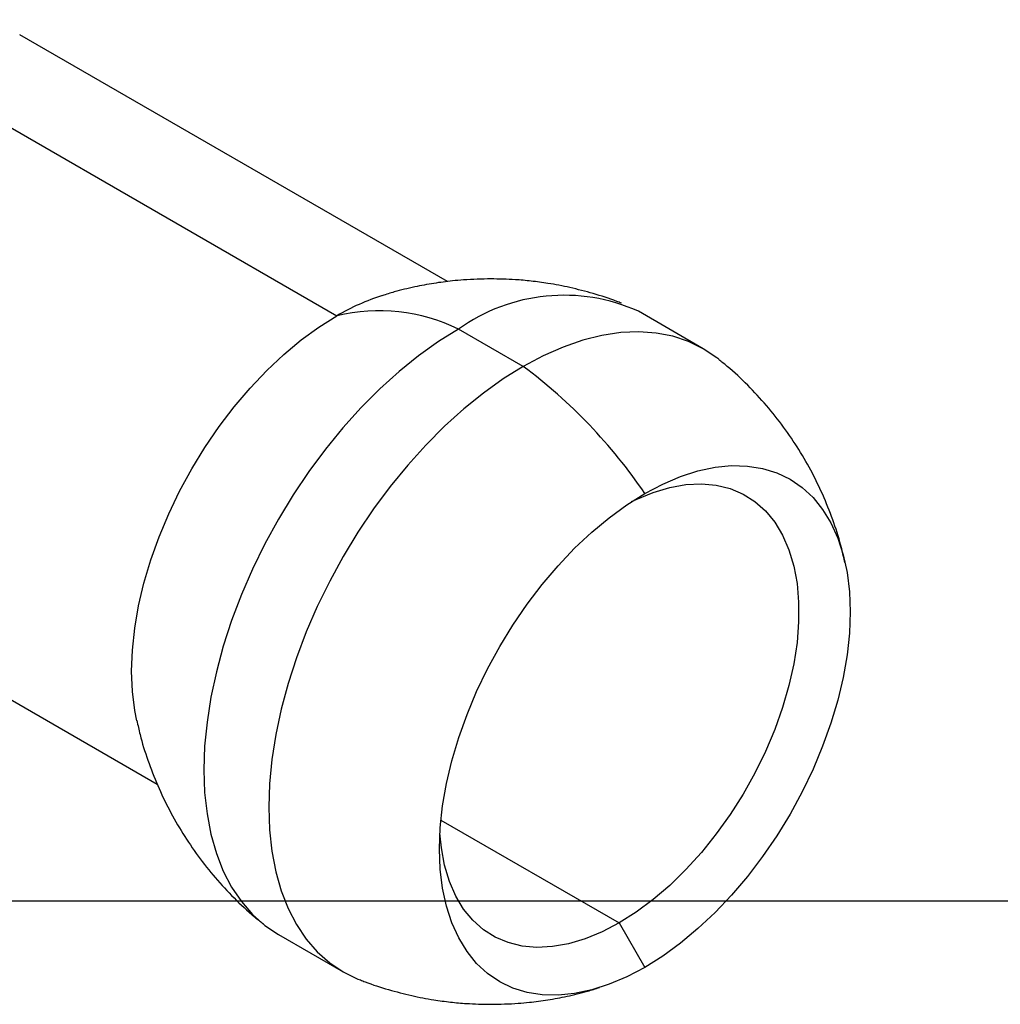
# Model space of a CAD drawing. Header units: inches. Extents: x 1 to 129, y 1 to 99.
# Tile 24 of 27: x 17.92 to 21.3, y 10.1 to 13.49. Entities that reach past the tile are written whole.
import ezdxf

# ---------------------------------------------------------------- set-up
doc = ezdxf.new("R2010")
doc.units = ezdxf.units.IN
doc.header["$LTSCALE"] = 2
doc.header["$MEASUREMENT"] = 0
doc.layers.add('TEXT', color=140, linetype='Continuous', lineweight=25)

msp = doc.modelspace()

# ---------------------------------------------------------------- linework, layer by layer
for p, q in [((17.2462, 13.4914), (19.014, 12.4709)), ((19.3952, 12.589), (17.9216, 13.4397)), ((20.2759, 12.3577), (20.0527, 12.4865)), ((19.6559, 12.2963), (19.4327, 12.4252)), ((16.7463, 11.8088), (18.3951, 10.857)), ((19.3725, 10.733), (19.9863, 10.3786)), ((19.9863, 10.3786), (20.0747, 10.2255)), ((18.8128, 10.3387), (19.036, 10.2099))]:
    msp.add_line(p, q)
at = {"flags": 128}
for points in [[(18.3247, 11.0746), (18.3176, 11.1106), (18.3096, 11.1766), (18.3069, 11.2462), (18.3096, 11.3189), (18.3176, 11.3942), (18.331, 11.4714), (18.3495, 11.5501), (18.3731, 11.6295), (18.4016, 11.7091), (18.4348, 11.7883), (18.4723, 11.8665), (18.514, 11.9431), (18.5595, 12.0175), (18.6084, 12.0891), (18.6604, 12.1574), (18.7152, 12.2219), (18.7722, 12.2821), (18.831, 12.3374), (18.8912, 12.3876), (18.9524, 12.4322), (19.014, 12.4709)], [(19.4327, 12.4252), (19.364, 12.3823), (19.2956, 12.3335), (19.2281, 12.279), (19.1618, 12.2192), (19.0972, 12.1544), (19.0347, 12.085), (18.9746, 12.0115), (18.9174, 11.9343), (18.8633, 11.8538), (18.8127, 11.7707), (18.766, 11.6853), (18.7234, 11.5983), (18.6851, 11.5101), (18.6515, 11.4213), (18.6227, 11.3325), (18.5989, 11.2441), (18.5802, 11.1568), (18.5667, 11.0711), (18.5586, 10.9875), (18.5559, 10.9065), (18.5586, 10.8286), (18.5667, 10.7543), (18.5802, 10.6841), (18.5989, 10.6184), (18.6227, 10.5575), (18.6515, 10.502), (18.6851, 10.452), (18.7234, 10.408), (18.766, 10.3702), (18.8127, 10.3388), (18.8128, 10.3387)], [(20.3293, 12.321), (20.3226, 12.3263), (20.2759, 12.3577), (20.2254, 12.3825), (20.1713, 12.4005), (20.114, 12.4116), (20.054, 12.4158), (19.9915, 12.413), (19.9269, 12.4032), (19.8606, 12.3865), (19.7931, 12.363), (19.7247, 12.3329), (19.6559, 12.2963)], [(19.6559, 12.2963), (19.5871, 12.2535), (19.5187, 12.2047), (19.4512, 12.1502), (19.385, 12.0904), (19.3204, 12.0255), (19.2578, 11.9562), (19.1978, 11.8826), (19.1405, 11.8054), (19.0865, 11.725), (19.0359, 11.6418), (18.9892, 11.5565), (18.9466, 11.4695), (18.9083, 11.3813), (18.8747, 11.2925), (18.8458, 11.2036), (18.822, 11.1153), (18.8033, 11.028), (18.7899, 10.9423), (18.7818, 10.8586), (18.7791, 10.7776), (18.7818, 10.6998), (18.7899, 10.6255), (18.8033, 10.5553), (18.822, 10.4895), (18.8458, 10.4287), (18.8747, 10.3731), (18.9083, 10.3232), (18.9466, 10.2792), (18.9892, 10.2413), (19.0359, 10.2099), (19.0865, 10.1852), (19.0944, 10.182)], [(20.0747, 11.8586), (20.1363, 11.8911), (20.1974, 11.9171), (20.2577, 11.9364), (20.3165, 11.949), (20.3735, 11.9546), (20.4282, 11.9533), (20.4802, 11.9451), (20.5292, 11.93), (20.5747, 11.9081), (20.6163, 11.8796), (20.6539, 11.8448), (20.687, 11.8039), (20.7155, 11.7571), (20.7391, 11.7049), (20.7577, 11.6477), (20.771, 11.5859), (20.7791, 11.5199), (20.7818, 11.4503), (20.7791, 11.3776), (20.771, 11.3023), (20.7577, 11.225), (20.7391, 11.1464), (20.7155, 11.0669), (20.687, 10.9873), (20.6539, 10.9081), (20.6163, 10.8299), (20.5747, 10.7533), (20.5292, 10.679), (20.4802, 10.6073), (20.4282, 10.539), (20.3735, 10.4746), (20.3165, 10.4144), (20.2577, 10.359), (20.1974, 10.3088), (20.1363, 10.2642), (20.0747, 10.2255)], [(20.0289, 11.8305), (20.0451, 11.8383), (20.1034, 11.8623), (20.1606, 11.8793), (20.2162, 11.8891), (20.2698, 11.8918), (20.3208, 11.8873), (20.3687, 11.8755), (20.4132, 11.8567), (20.4539, 11.8309), (20.4903, 11.7985), (20.5221, 11.7597), (20.5491, 11.7148), (20.571, 11.6643), (20.5875, 11.6087), (20.5987, 11.5483), (20.6043, 11.4839), (20.6043, 11.4159), (20.5987, 11.345), (20.5875, 11.2718), (20.571, 11.197), (20.5491, 11.1212), (20.5221, 11.0452), (20.4903, 10.9696), (20.4539, 10.8952), (20.4132, 10.8225), (20.3687, 10.7523), (20.3208, 10.6852), (20.2698, 10.6217), (20.2162, 10.5626), (20.1606, 10.5082), (20.1034, 10.4591), (20.0451, 10.4158), (19.9863, 10.3786)], [(20.0747, 10.2255), (20.013, 10.1931), (19.9519, 10.1671), (19.8916, 10.1477), (19.8328, 10.1352), (19.7758, 10.1295), (19.7211, 10.1308), (19.6691, 10.1391), (19.6201, 10.1542), (19.5747, 10.176), (19.533, 10.2045), (19.4954, 10.2393), (19.4623, 10.2803), (19.4338, 10.327), (19.4102, 10.3792), (19.3916, 10.4364), (19.3783, 10.4983), (19.3702, 10.5643), (19.3676, 10.6339), (19.3702, 10.7066), (19.3783, 10.7819), (19.3916, 10.8591), (19.4102, 10.9378), (19.4338, 11.0172), (19.4623, 11.0968), (19.4954, 11.176), (19.533, 11.2542), (19.5747, 11.3308), (19.6201, 11.4052), (19.6691, 11.4768), (19.7211, 11.5451), (19.7758, 11.6096), (19.8328, 11.6698), (19.8916, 11.7251), (19.9519, 11.7753), (20.013, 11.8199), (20.0747, 11.8586)], [(19.9863, 10.3786), (19.9275, 10.3479), (19.8692, 10.3239), (19.812, 10.3069), (19.7563, 10.2971), (19.7028, 10.2944), (19.6518, 10.2989), (19.6038, 10.3107), (19.5593, 10.3295), (19.5187, 10.3553), (19.4823, 10.3877), (19.4504, 10.4265), (19.4235, 10.4714), (19.4016, 10.5219), (19.385, 10.5775), (19.3739, 10.6379), (19.369, 10.6875)]]:
    msp.add_lwpolyline(points, dxfattribs=at)
for centre, radius, start, end in [((19.4096, 11.7974), 0.7811, 107.7639, 120.428), ((19.7962, 11.9163), 0.6253, 65.7782, 125.5323), ((19.1592, 11.861), 0.6269, 64.1317, 103.3929), ((18.5673, 10.8357), 1.8217, 34.1614, 53.3024)]:
    msp.add_arc(centre, radius, start, end)
for points, knots in [([(19.5443, 12.5982), (19.5129, 12.5976), (19.4686, 12.5967), (19.4032, 12.5906), (19.347, 12.5832), (19.2801, 12.5705), (19.2207, 12.5565), (19.1839, 12.5447), (19.1702, 12.5403)], [0, 0, 0, 0, 0.2478551, 0.3493479, 0.5183458, 0.6952385, 0.8863712, 1, 1, 1, 1]), ([(19.9937, 12.5141), (19.9884, 12.5163), (19.9569, 12.5294), (19.8977, 12.5479), (19.8186, 12.5687), (19.7471, 12.5823), (19.6843, 12.5908), (19.6188, 12.5968), (19.5725, 12.5977), (19.5443, 12.5982)], [0, 0, 0, 0, 0.037547, 0.222853, 0.403514, 0.571011, 0.697738, 0.816454, 1, 1, 1, 1]), ([(20.7634, 11.6205), (20.76, 11.6364), (20.7501, 11.6827), (20.7264, 11.7575), (20.6929, 11.8445), (20.6526, 11.9289), (20.6059, 12.0104), (20.5531, 12.0884), (20.4943, 12.1627), (20.4293, 12.2324), (20.374, 12.2851), (20.3389, 12.3124), (20.329, 12.3201)], [0, 0, 0, 0, 0.058242, 0.168965, 0.279954, 0.391251, 0.502912, 0.615017, 0.727671, 0.841023, 0.955284, 1, 1, 1, 1]), ([(18.3252, 11.076), (18.3286, 11.06), (18.3385, 11.0138), (18.3622, 10.939), (18.3957, 10.8519), (18.4361, 10.7675), (18.4827, 10.6861), (18.5356, 10.608), (18.5944, 10.5338), (18.6594, 10.4641), (18.7146, 10.4114), (18.7498, 10.384), (18.7597, 10.3763)], [0, 0, 0, 0, 0.058242, 0.168965, 0.279954, 0.391251, 0.502912, 0.615017, 0.727671, 0.841023, 0.955284, 1, 1, 1, 1]), ([(19.0949, 10.1823), (19.1002, 10.1801), (19.1318, 10.167), (19.1909, 10.1486), (19.27, 10.1277), (19.3416, 10.1142), (19.4043, 10.1057), (19.4699, 10.0996), (19.5162, 10.0988), (19.5443, 10.0982)], [0, 0, 0, 0, 0.0375471, 0.2228527, 0.4035143, 0.5710111, 0.697738, 0.8164542, 1, 1, 1, 1]), ([(19.5443, 10.0982), (19.5757, 10.0989), (19.62, 10.0998), (19.6854, 10.1059), (19.7417, 10.1133), (19.8085, 10.1259), (19.868, 10.14), (19.9048, 10.1518), (19.9185, 10.1561)], [0, 0, 0, 0, 0.247855, 0.349348, 0.518346, 0.695239, 0.886371, 1, 1, 1, 1])]:
    msp.add_open_spline(points, degree=3, knots=knots)
at = {"layer": 'TEXT'}
msp.add_line((129, 10.4533), (3, 10.4533), dxfattribs=at)

doc.saveas('drawing.dxf')
